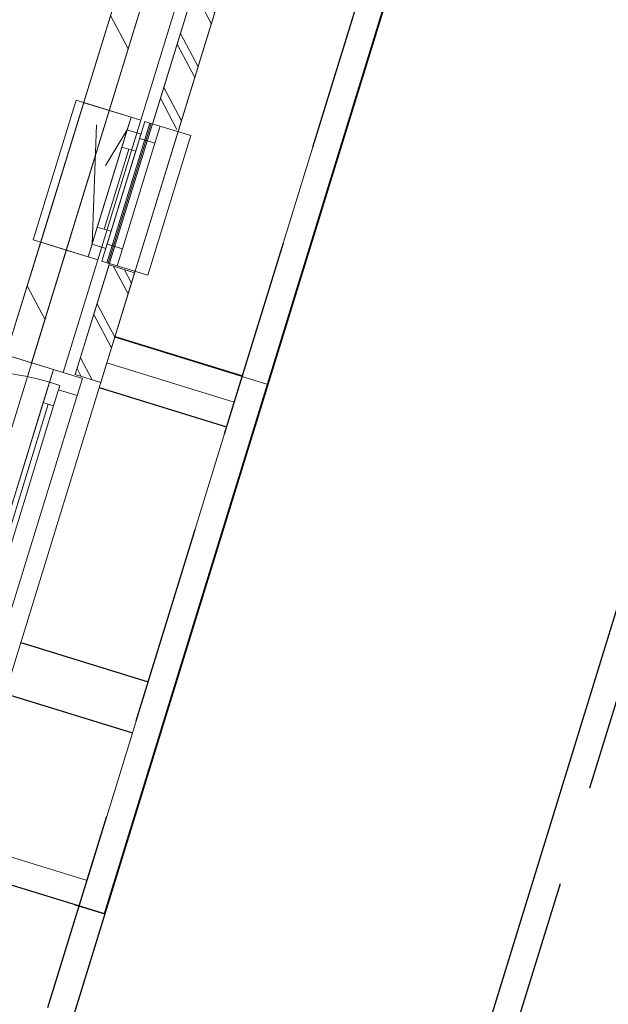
# Model space of a CAD drawing. Header units: metres. Extents: x 136314.7 to 136393.7, y 453293.7 to 453383.2.
# Tile 71 of 95: x 136358.5 to 136360.7, y 453329.3 to 453333. Entities that reach past the tile are written whole.
import ezdxf

# ---------------------------------------------------------------- set-up
doc = ezdxf.new("R2010")
doc.units = ezdxf.units.M
doc.set_wipeout_variables(frame=1)
for name, pattern in [('B0701', [234.1199934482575, 155.9999942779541, -78.11999917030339]), ('HIDDEN__G5', [1.125, 0.75, -0.375]), ('Wipeout_Contour', [1000, 0, -1000])]:
    doc.linetypes.add(name, pattern=pattern)
for name, color, linetype in [('-DR-nw-vh-band 10x20', 2, 'HIDDEN__G5'), ('-DR-nw-vh-kantverharding', 4, 'Continuous'), ('-DR-nw-vh-scheiding verhardingen', 1, 'Continuous'), ('kavelgrens', 211, 'Continuous'), ('SIT_Situatie plgr_3_New_21 Buitenwanden', 7, 'Continuous'), ('SIT_Situatie plgr_3_New_21 Buitenwanden Afdek-arcering', 7, 'Continuous'), ('SIT_Situatie plgr_3_New_21 Buitenwanden Deuren', 7, 'Continuous'), ('SIT_Situatie plgr_3_New_21 Buitenwanden Doorsnede-arcering', 7, 'Continuous'), ('SIT_Situatie plgr_3_New_21 Buitenwanden Ramen', 7, 'Continuous'), ('SIT_Situatie plgr_3_New_22 NC Binnenwanden', 7, 'Continuous'), ('SIT_Situatie plgr_3_New_22 NC Binnenwanden Afdek-arcering', 7, 'Continuous'), ('SIT_Situatie plgr_3_New_22 NC Binnenwanden Doorsnede-arcering', 7, 'Continuous'), ('SIT_Situatie plgr_3_New_23 Vloeren', 7, 'Continuous'), ('SIT_Situatie plgr_3_New_31 Buitenwandopeningen', 7, 'Continuous'), ('SIT_Situatie plgr_3_New_31 Vensterbank', 7, 'Continuous'), ('SIT_Situatie plgr_3_New_90 Terrein perceel', 7, 'Continuous')]:
    doc.layers.add(name, color=color, linetype=linetype)
pattern_1 = [(117.8902296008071, (5844.947476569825, -12011.19237923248), (132.5768116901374, 70.16686541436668), []), (117.8902296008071, (5818.432114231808, -12025.22575231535), (132.5768116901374, 70.16686541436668), [])]
pattern_2 = [(117.8902296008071, (5844.947476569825, -12011.19237923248), (220.9613528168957, 116.9447756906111), [])]

# ---------------------------------------------------------------- blocks, each defined once
blk = doc.blocks.new('Woonblock 2 Jutfasehof')
at = {"layer": 'SIT_Situatie plgr_3_New_21 Buitenwanden', "color": 252, "linetype": 'Continuous', "lineweight": 0}
for p, q in [((-192.0844617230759, 2040.824432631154), (-274.278347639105, 2066.12591713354)), ((-155.7662330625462, 2029.644706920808), (-192.0844617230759, 2040.824432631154))]:
    blk.add_line(p, q, dxfattribs=at)
at = {"layer": 'SIT_Situatie plgr_3_New_21 Buitenwanden Deuren', "color": 252, "linetype": 'Continuous', "lineweight": 0}
for p, q in [((-192.0844617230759, 2040.824432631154), (-274.278347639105, 2066.12591713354)), ((-206.7946271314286, 1993.037289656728), (-192.0844617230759, 2040.824432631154)), ((-155.7662330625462, 2029.644706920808), (-192.0844617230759, 2040.824432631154)), ((-155.7662330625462, 2029.644706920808), (-192.0844617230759, 2040.824432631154)), ((-481.5805169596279, 1100.373458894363), (-206.7946271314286, 1993.037289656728)), ((-206.7946271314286, 1993.037289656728), (-230.3308917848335, 1916.57786089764)), ((-168.5649127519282, 1981.26915733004), (-206.7946271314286, 1993.037289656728)), ((-168.5649127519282, 1981.26915733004), (-206.7946271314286, 1993.037289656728)), ((-192.1011774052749, 1904.809728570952), (-168.5649127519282, 1981.26915733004)), ((-173.5663689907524, 1965.021528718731), (-168.5649127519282, 1981.26915733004)), ((-102.8413973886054, 1943.250483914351), (-173.5663689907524, 1965.021528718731)), ((-102.8413973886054, 1943.250483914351), (-367.6243747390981, 1083.081910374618)), ((-211.2160345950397, 1910.693794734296), (-438.9293951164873, 1170.948821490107)), ((-230.3308917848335, 1916.57786089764), (-192.1011774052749, 1904.809728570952))]:
    blk.add_line(p, q, dxfattribs=at)
at = {"layer": 'SIT_Situatie plgr_3_New_21 Buitenwanden Deuren', "color": 252, "linetype": 'Continuous', "lineweight": 0, "flags": 128}
for points in [[(-230.3308917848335, 1916.57786089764), (-458.0442523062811, 1176.832887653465), (-438.9293951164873, 1170.948821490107), (-211.2160345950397, 1910.693794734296)], [(-211.2160345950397, 1910.693794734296), (-438.9293951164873, 1170.948821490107), (-419.8145379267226, 1165.064755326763), (-192.1011774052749, 1904.809728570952)]]:
    blk.add_lwpolyline(points, close=True, dxfattribs=at)
at = {"layer": 'SIT_Situatie plgr_3_New_21 Buitenwanden Deuren', "color": 252, "linetype": 'Continuous', "lineweight": 0}
blk.add_arc((-481.5805169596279, 1100.373458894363), 934, 72.89022960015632, 162.8902296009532, dxfattribs=at)
at = {"layer": 'SIT_Situatie plgr_3_New_22 NC Binnenwanden', "color": 252, "linetype": 'Continuous', "lineweight": 0, "flags": 128}
blk.add_lwpolyline([(-369.8526335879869, 2095.546247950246), (-274.278347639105, 2066.125917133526)], dxfattribs=at)
at = {"layer": 'SIT_Situatie plgr_3_New_23 Vloeren', "color": 252, "linetype": 'Continuous', "lineweight": 0, "flags": 128}
blk.add_lwpolyline([(-752.0614950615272, 514.007741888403), (333.5283922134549, 4040.696028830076), (-7560.890081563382, 6470.809953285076), (-8646.509748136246, 2944.121713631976)], close=True, dxfattribs=at)
at = {"layer": 'SIT_Situatie plgr_3_New_90 Terrein perceel', "color": 252, "linetype": 'Continuous', "lineweight": 0, "flags": 128}
for points in [[(611.0577714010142, 1985.069851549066), (1302.435428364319, 4231.065608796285)], [(486.0624373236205, 1918.916101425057), (-66.15399260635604, 124.9945037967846)], [(-66.15399260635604, 124.9945037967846), (-544.0253446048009, 272.0961204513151)], [(-573.4456410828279, 176.5219457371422), (0, 0)]]:
    blk.add_lwpolyline(points, dxfattribs=at)
at = {"color": 252, "linetype": 'Wipeout_Contour', "lineweight": 0, "ltscale": 824044.3636448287}
blk.add_wipeout([(-14.462302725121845, 1992.4254032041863), (551.8790654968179, 3832.230407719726), (456.30477954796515, 3861.6507385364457), (-110.03658867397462, 2021.845734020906)], dxfattribs=at).dxf.layer = 'SIT_Situatie plgr_3_New_21 Buitenwanden Afdek-arcering'
at = {"layer": 'SIT_Situatie plgr_3_New_21 Buitenwanden Doorsnede-arcering', "linetype": 'Continuous', "lineweight": 0}
h = blk.add_hatch(dxfattribs=at)
h.set_pattern_fill('145_BAKSTEEN_0003', color=252, style=0, pattern_type=2)
h.set_pattern_definition(pattern_1)
h.paths.add_polyline_path([(276.7989723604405, 2938.610834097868), (551.8790654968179, 3832.230407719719), (456.3047795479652, 3861.650738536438), (181.2246864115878, 2968.031164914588)])
h = blk.add_hatch(dxfattribs=at)
h.set_pattern_fill('145_BAKSTEEN_0003', color=252, style=0, pattern_type=2)
h.set_pattern_definition(pattern_1)
h.paths.add_polyline_path([(-14.46230272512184, 1992.425403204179), (112.0451197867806, 2403.394832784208), (16.47083383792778, 2432.815163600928), (-110.0365886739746, 2021.845734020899)])
at = {"layer": 'SIT_Situatie plgr_3_New_21 Buitenwanden', "color": 252, "linetype": 'Continuous', "lineweight": 0}
for p, q in [((135.4950420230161, 2975.830137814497), (99.17681336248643, 2987.009863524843)), ((-25.7283708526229, 2452.083050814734), (-62.04659951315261, 2463.262776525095))]:
    blk.add_line(p, q, dxfattribs=at)
at = {"layer": 'SIT_Situatie plgr_3_New_21 Buitenwanden', "color": 252, "linetype": 'Continuous', "lineweight": 0, "flags": 128}
for points in [[(135.4950348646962, 2975.830114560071), (460.8839121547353, 4032.881777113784)], [(456.3047795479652, 3861.650738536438), (-110.0365886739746, 2021.845734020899)], [(456.3047795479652, 3861.650738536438), (181.2246864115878, 2968.031164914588)], [(-14.46230272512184, 1992.425403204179), (551.8790654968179, 3832.230407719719)], [(276.7989723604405, 2938.610834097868), (551.8790654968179, 3832.230407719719)], [(-155.7662399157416, 2029.644684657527), (-25.72836914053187, 2452.083056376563)], [(16.47083383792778, 2432.815163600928), (-110.0365886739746, 2021.845734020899)], [(-14.46230272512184, 1992.425403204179), (112.0451197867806, 2403.394832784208)], [(112.0451197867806, 2403.394832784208), (16.47083383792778, 2432.815163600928)], [(-14.46230272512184, 1992.425403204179), (-110.0365886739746, 2021.845734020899)], [(-14.46230272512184, 1992.425403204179), (-110.0365886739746, 2021.845734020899)]]:
    blk.add_lwpolyline(points, dxfattribs=at)
at = {"layer": 'SIT_Situatie plgr_3_New_21 Buitenwanden Deuren', "color": 252, "linetype": 'Continuous', "lineweight": 0}
for p, q in [((-192.0844617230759, 2040.824432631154), (-83.1297757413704, 2007.285255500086)), ((-83.1297757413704, 2007.285255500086), (-102.8413973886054, 1943.250483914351))]:
    blk.add_line(p, q, dxfattribs=at)
at = {"layer": 'SIT_Situatie plgr_3_New_21 Buitenwanden Ramen', "color": 252, "linetype": 'Continuous', "lineweight": 0}
for p, q in [((99.17681336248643, 2987.009863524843), (84.4666479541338, 2939.222720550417)), ((135.4950420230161, 2975.830137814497), (99.17681336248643, 2987.009863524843)), ((135.4950420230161, 2975.830137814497), (99.17681336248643, 2987.009863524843)), ((84.4666479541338, 2939.222720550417), (64.7550263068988, 2875.187948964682)), ((84.4666479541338, 2939.222720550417), (136.0767623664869, 2923.335741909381)), ((136.0767623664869, 2923.335741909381), (84.4666479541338, 2939.222720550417)), ((116.3651407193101, 2859.300970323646), (136.0767623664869, 2923.335741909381)), ((136.0767623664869, 2923.335741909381), (131.0753061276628, 2907.088113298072)), ((188.419877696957, 2889.43591480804), (208.131499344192, 2953.47068639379)), ((66.61970811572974, 2493.758370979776), (188.419877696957, 2889.43591480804)), ((131.0753061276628, 2907.088113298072), (188.419877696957, 2889.43591480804)), ((64.7550263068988, 2875.187948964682), (116.3651407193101, 2859.300970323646)), ((46.90808646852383, 2429.723599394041), (66.61970811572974, 2493.758370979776)), ((-25.7283708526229, 2452.083050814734), (-62.04659951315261, 2463.262776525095)), ((-25.7283708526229, 2452.083050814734), (-62.04659951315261, 2463.262776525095))]:
    blk.add_line(p, q, dxfattribs=at)
at = {"layer": 'SIT_Situatie plgr_3_New_31 Buitenwandopeningen', "color": 252, "linetype": 'Continuous', "lineweight": 0, "flags": 128}
for points in [[(150.7871807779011, 2971.122807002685), (169.9020379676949, 2965.238740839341)], [(169.9020379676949, 2965.238740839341), (174.5498285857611, 2963.808026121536)], [(174.5498285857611, 2963.808026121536), (322.8208954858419, 2918.166211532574)], [(161.5974826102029, 2394.419124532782), (322.8208954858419, 2918.166211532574)], [(-10.43623209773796, 2447.375720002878), (8.678625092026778, 2441.491653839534)], [(8.678625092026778, 2441.491653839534), (13.32641571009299, 2440.060939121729)], [(13.32641571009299, 2440.060939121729), (161.5974826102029, 2394.419124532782)]]:
    blk.add_lwpolyline(points, dxfattribs=at)
at = {"layer": 'SIT_Situatie plgr_3_New_90 Terrein perceel', "color": 252, "linetype": 'Continuous', "lineweight": 0, "flags": 128}
for points in [[(37.6114689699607, 2161.592002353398), (515.4828641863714, 2014.490375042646), (1206.860583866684, 4260.486096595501), (728.989224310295, 4407.58772390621)], [(486.0624373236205, 1918.916101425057), (8.191133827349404, 2066.017716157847), (-544.0253446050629, 272.0961204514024), (-66.15399260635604, 124.9945037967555)]]:
    blk.add_lwpolyline(points, close=True, dxfattribs=at)
for points in [[(1236.281469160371, 4356.060224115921), (486.0631573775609, 1918.915879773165)], [(611.0570560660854, 1985.070071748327), (37.6114689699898, 2161.59201647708), (8.191133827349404, 2066.017716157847)], [(8.191133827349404, 2066.017716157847), (486.0624373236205, 1918.916101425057)], [(0, 0), (611.0570560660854, 1985.070071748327)]]:
    blk.add_lwpolyline(points, dxfattribs=at)
at = {"color": 252, "linetype": 'Wipeout_Contour', "lineweight": 0, "ltscale": 823298.7448724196}
blk.add_wipeout([(-144.24048542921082, 2488.564261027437), (16.98292744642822, 3012.311348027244), (-78.59135850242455, 3041.731678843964), (-239.8147713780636, 2517.984591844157)], dxfattribs=at).dxf.layer = 'SIT_Situatie plgr_3_New_22 NC Binnenwanden Afdek-arcering'
at = {"layer": 'SIT_Situatie plgr_3_New_22 NC Binnenwanden Doorsnede-arcering', "linetype": 'Continuous', "lineweight": 0}
h = blk.add_hatch(dxfattribs=at)
h.set_pattern_fill('130_KALKZANDSTEEN_0003', color=252, style=0, pattern_type=2)
h.set_pattern_definition(pattern_2)
h.paths.add_polyline_path([(16.98292744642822, 3012.311348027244), (298.2413013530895, 3926.001558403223), (202.6670154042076, 3955.421889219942), (-78.59135850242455, 3041.731678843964)])
h = blk.add_hatch(dxfattribs=at)
h.set_pattern_fill('130_KALKZANDSTEEN_0003', color=252, style=0, pattern_type=2)
h.set_pattern_definition(pattern_2)
h.paths.add_polyline_path([(-274.278347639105, 2066.125917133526), (-144.2404854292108, 2488.564261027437), (-239.8147713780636, 2517.984591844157), (-369.8526335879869, 2095.546247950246)])
at = {"layer": 'kavelgrens'}
for points in [[(0, 0), (7864.050741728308, 25546.99910198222), (-4890.981654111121, 29473.33708887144)], [(0, 0), (-12187.82298034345, 3751.73417614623)]]:
    blk.add_lwpolyline(points, dxfattribs=at)
at = {"layer": 'SIT_Situatie plgr_3_New_21 Buitenwanden', "color": 252, "linetype": 'Continuous', "lineweight": 0}
for p, q in [((99.17681336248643, 2987.009863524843), (16.98292744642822, 3012.31134802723)), ((-62.04659951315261, 2463.262776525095), (-144.2404854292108, 2488.564261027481))]:
    blk.add_line(p, q, dxfattribs=at)
at = {"layer": 'SIT_Situatie plgr_3_New_21 Buitenwanden', "color": 252, "linetype": 'Continuous', "lineweight": 0, "flags": 128}
for points in [[(342.3717975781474, 4069.362987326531), (16.98292028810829, 3012.311324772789)], [(-144.2404837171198, 2488.56426658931), (-274.2783544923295, 2066.125894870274)]]:
    blk.add_lwpolyline(points, dxfattribs=at)
at = {"layer": 'SIT_Situatie plgr_3_New_21 Buitenwanden Ramen', "color": 252, "linetype": 'Continuous', "lineweight": 0}
for p, q in [((16.98292744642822, 3012.31134802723), (-144.2404854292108, 2488.564261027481)), ((99.17681336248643, 2987.009863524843), (16.98292744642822, 3012.31134802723)), ((-47.33643410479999, 2511.049919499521), (-30.84370866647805, 2958.746233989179)), ((135.4950420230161, 2975.830137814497), (-25.7283708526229, 2452.083050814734)), ((64.7550263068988, 2875.187948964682), (-27.62481245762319, 2575.084691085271)), ((64.7550263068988, 2875.187948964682), (-27.62481245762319, 2575.084691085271)), ((90.56008351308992, 2867.244459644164), (-1.819755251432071, 2567.141201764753)), ((23.98530195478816, 2559.197712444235), (116.3651407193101, 2859.300970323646)), ((-27.62481245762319, 2575.084691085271), (-47.33643410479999, 2511.049919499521)), ((23.98530195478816, 2559.197712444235), (-27.62481245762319, 2575.084691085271)), ((4.27368030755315, 2495.162940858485), (23.98530195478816, 2559.197712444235)), ((-47.33643410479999, 2511.049919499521), (-62.04659951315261, 2463.262776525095)), ((4.27368030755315, 2495.162940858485), (-47.33643410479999, 2511.049919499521)), ((-47.33643410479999, 2511.049919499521), (4.27368030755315, 2495.162940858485)), ((9.275136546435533, 2511.410569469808), (4.27368030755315, 2495.162940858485)), ((66.61970811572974, 2493.758370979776), (9.275136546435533, 2511.410569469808)), ((-62.04659951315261, 2463.262776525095), (-144.2404854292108, 2488.564261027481))]:
    blk.add_line(p, q, dxfattribs=at)
at = {"layer": 'SIT_Situatie plgr_3_New_21 Buitenwanden Ramen', "color": 252, "linetype": 'B0701', "lineweight": 0}
blk.add_line((84.4666479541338, 2939.222720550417), (-39.09007138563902, 2734.898076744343), dxfattribs=at)
at = {"layer": 'SIT_Situatie plgr_3_New_22 NC Binnenwanden', "color": 252, "linetype": 'Continuous', "lineweight": 0, "flags": 128}
for points in [[(202.6670154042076, 3955.421889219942), (-78.59135850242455, 3041.731678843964)], [(16.98292744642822, 3012.311348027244), (298.2413013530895, 3926.001558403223)], [(-78.59135850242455, 3041.731678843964), (-239.8147713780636, 2517.984591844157)], [(16.98292744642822, 3012.311348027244), (-78.59135850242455, 3041.731678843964)], [(-78.59135850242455, 3041.731678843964), (16.98292744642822, 3012.311348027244)], [(-144.2404854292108, 2488.564261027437), (16.98292744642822, 3012.311348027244)], [(-239.8147713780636, 2517.984591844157), (-369.8526335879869, 2095.546247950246)], [(-144.2404854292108, 2488.564261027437), (-239.8147713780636, 2517.984591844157)], [(-144.2404854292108, 2488.564261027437), (-239.8147713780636, 2517.984591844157)], [(-274.278347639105, 2066.125917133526), (-144.2404854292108, 2488.564261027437)]]:
    blk.add_lwpolyline(points, dxfattribs=at)
at = {"layer": 'SIT_Situatie plgr_3_New_23 Vloeren', "color": 252, "linetype": 'Continuous', "lineweight": 0, "flags": 128}
blk.add_lwpolyline([(-8515.621858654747, 3029.387691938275), (-812.3343980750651, 658.1090240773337), (-674.058844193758, 1107.308164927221), (-496.2906720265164, 1052.586349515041), (-192.0844460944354, 2040.824483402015), (-369.8526182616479, 2095.546298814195), (202.6670072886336, 3955.421863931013), (-7500.620453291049, 6326.700531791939), (-7590.369719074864, 6035.204398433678), (-7768.137891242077, 6089.926213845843), (-8072.344117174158, 5101.688079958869), (-7894.575945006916, 5046.966264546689)], close=True, dxfattribs=at)
at = {"layer": 'SIT_Situatie plgr_3_New_31 Buitenwandopeningen', "color": 252, "linetype": 'Continuous', "lineweight": 0, "flags": 128}
for points in [[(-10.43623209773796, 2447.375720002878), (150.7871807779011, 2971.122807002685)], [(8.678625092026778, 2441.491653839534), (169.9020379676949, 2965.238740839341)], [(13.32641571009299, 2440.060939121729), (174.5498285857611, 2963.808026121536)]]:
    blk.add_lwpolyline(points, dxfattribs=at)
at = {"layer": 'SIT_Situatie plgr_3_New_31 Vensterbank', "color": 252, "linetype": 'Continuous', "lineweight": 0, "flags": 128}
for points in [[(-268.4870571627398, 2526.810691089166), (-107.2636442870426, 3050.557778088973)], [(-107.2636442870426, 3050.557778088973), (99.17681336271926, 2987.00986352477)], [(-62.04659951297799, 2463.262776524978), (99.17681336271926, 2987.00986352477)], [(-268.4870571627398, 2526.810691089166), (-62.04659951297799, 2463.262776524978)]]:
    blk.add_lwpolyline(points, dxfattribs=at)

msp = doc.modelspace()

# ---------------------------------------------------------------- linework, layer by layer
at = {"layer": '-DR-nw-vh-kantverharding', "flags": 128}
for points in [[(136367.1905205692, 453356.9023158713), (136358.2450446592, 453327.8496011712)], [(136359.4816067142, 453326.7705716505), (136362.5493979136, 453336.7311533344)], [(136358.8241697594, 453331.7682177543), (136359.3020414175, 453331.6211162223)], [(136359.3972780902, 453331.5917998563), (136359.3976149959, 453331.5916961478)], [(136358.7653290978, 453331.5770691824), (136359.2432009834, 453331.4299707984)], [(136359.3384252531, 453331.4006588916), (136359.3391398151, 453331.4004389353)], [(136358.4711257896, 453330.6213263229), (136358.9489971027, 453330.4742247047)], [(136358.412285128, 453330.430177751), (136358.8901565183, 453330.2830761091)], [(136358.6713639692, 453329.6392481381), (136358.7860350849, 453329.6038852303)]]:
    msp.add_lwpolyline(points, dxfattribs=at)
at = {"layer": '-DR-nw-vh-scheiding verhardingen', "flags": 128}
msp.add_lwpolyline([(136366.6540366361, 453355.160143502), (136358.7860350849, 453329.6038852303)], dxfattribs=at)

# ---------------------------------------------------------------- next in the draw order: block references
at = {"layer": 'kavelgrens', "xscale": 0.001, "yscale": 0.001}
msp.add_blockref('Woonblock 2 Jutfasehof', (136358.7859121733, 453329.6039549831), dxfattribs=at)

# ---------------------------------------------------------------- next in the draw order: linework, layer by layer
at = {"layer": '-DR-nw-vh-band 10x20', "flags": 128}
for points in [[(136367.0691953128, 453356.8481019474), (136366.5260985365, 453355.0844523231), (136358.1861478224, 453327.9981417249)], [(136359.610958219, 453326.8508200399), (136362.6140553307, 453336.6013513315)]]:
    msp.add_lwpolyline(points, dxfattribs=at)

doc.saveas('drawing.dxf')
